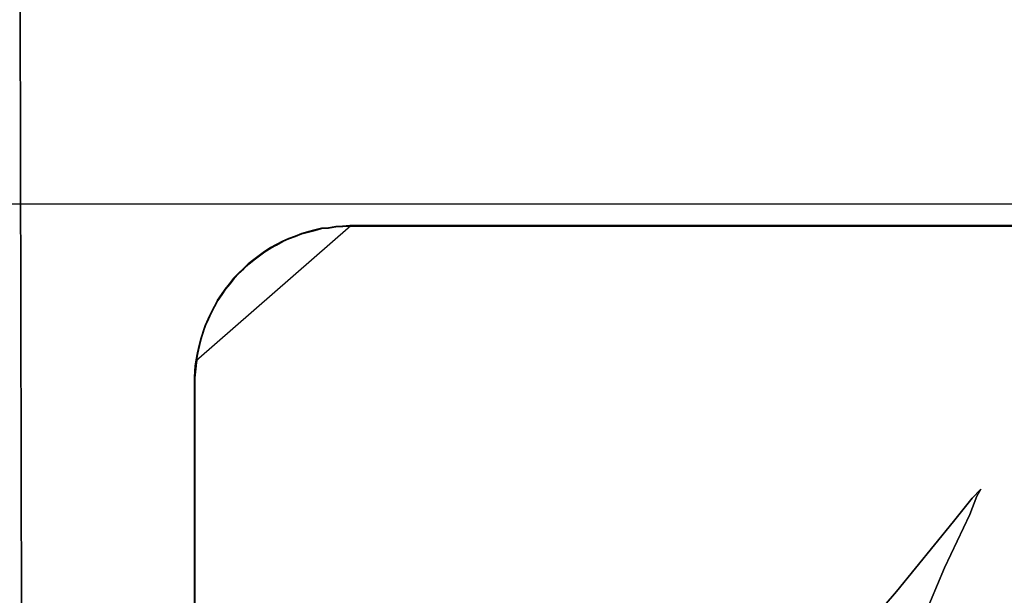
# Model space of a CAD drawing. Header units: millimetres. Extents: x 18084 to 52399, y 38174 to 56392.
# Tile 235 of 250: x 26250.86 to 26263.36, y 53687.06 to 53694.37. Entities that reach past the tile are written whole.
import ezdxf

# ---------------------------------------------------------------- set-up
doc = ezdxf.new("R2010")
doc.units = ezdxf.units.MM
doc.header["$LTSCALE"] = 100
doc.layers.add('45', color=7, linetype='Continuous')
doc.layers.add('50', color=7, linetype='Continuous')

msp = doc.modelspace()

# ---------------------------------------------------------------- linework, layer by layer
at = {"layer": '45', "color": 7}
for p, q in [((26250.864, 53694.566), (26250.908, 53675.476)), ((26250.864, 53694.566), (26250.908, 53675.476)), ((26250.869, 53694.562), (26250.913, 53675.481)), ((26250.869, 53694.562), (26250.913, 53675.481)), ((26253.103, 53690.044), (26255.066, 53691.757)), ((26253.103, 53690.044), (26255.066, 53691.757)), ((26254.874, 53691.746), (26254.782, 53691.729)), ((26254.874, 53691.746), (26254.782, 53691.729)), ((26254.783, 53691.726), (26254.875, 53691.743)), ((26254.783, 53691.726), (26254.875, 53691.743)), ((26254.785, 53691.724), (26254.878, 53691.74)), ((26254.785, 53691.724), (26254.878, 53691.74)), ((26254.878, 53691.741), (26254.786, 53691.724)), ((26254.878, 53691.741), (26254.786, 53691.724)), ((26254.885, 53691.745), (26254.792, 53691.729)), ((26254.885, 53691.745), (26254.792, 53691.729)), ((26254.961, 53691.751), (26254.874, 53691.746)), ((26254.961, 53691.751), (26254.874, 53691.746)), ((26254.875, 53691.743), (26254.962, 53691.748)), ((26254.875, 53691.743), (26254.962, 53691.748)), ((26254.878, 53691.74), (26254.965, 53691.746)), ((26254.965, 53691.746), (26254.878, 53691.741)), ((26254.878, 53691.74), (26254.965, 53691.746)), ((26254.965, 53691.746), (26254.878, 53691.741)), ((26254.973, 53691.751), (26254.885, 53691.745)), ((26254.973, 53691.751), (26254.885, 53691.745)), ((26255.054, 53691.757), (26254.961, 53691.751)), ((26255.054, 53691.757), (26254.961, 53691.751)), ((26254.962, 53691.748), (26255.054, 53691.754)), ((26254.962, 53691.748), (26255.054, 53691.754)), ((26255.057, 53691.752), (26254.965, 53691.746)), ((26255.057, 53691.752), (26254.965, 53691.746)), ((26254.965, 53691.746), (26255.057, 53691.751)), ((26254.965, 53691.746), (26255.057, 53691.751)), ((26255.066, 53691.757), (26254.973, 53691.751)), ((26255.066, 53691.757), (26254.973, 53691.751)), ((26264.741, 53691.757), (26255.054, 53691.757)), ((26264.741, 53691.757), (26255.054, 53691.757)), ((26255.054, 53691.754), (26264.738, 53691.754)), ((26255.054, 53691.754), (26255.054, 53691.754)), ((26255.054, 53691.754), (26264.738, 53691.754)), ((26255.054, 53691.754), (26255.054, 53691.754)), ((26264.737, 53691.752), (26255.057, 53691.752)), ((26264.737, 53691.752), (26255.057, 53691.752)), ((26255.057, 53691.751), (26264.735, 53691.751)), ((26255.057, 53691.751), (26255.057, 53691.751)), ((26255.057, 53691.751), (26264.735, 53691.751)), ((26255.057, 53691.751), (26255.057, 53691.751)), ((26255.066, 53691.757), (26255.066, 53691.757)), ((26255.066, 53691.757), (26255.066, 53691.757)), ((26254.358, 53691.624), (26254.276, 53691.591)), ((26254.358, 53691.624), (26254.276, 53691.591)), ((26254.277, 53691.589), (26254.359, 53691.622)), ((26254.277, 53691.589), (26254.359, 53691.622)), ((26254.28, 53691.586), (26254.362, 53691.619)), ((26254.28, 53691.586), (26254.362, 53691.619)), ((26254.362, 53691.62), (26254.281, 53691.587)), ((26254.362, 53691.62), (26254.281, 53691.587)), ((26254.366, 53691.624), (26254.284, 53691.59)), ((26254.366, 53691.624), (26254.284, 53691.59)), ((26254.44, 53691.657), (26254.358, 53691.624)), ((26254.44, 53691.657), (26254.358, 53691.624)), ((26254.359, 53691.622), (26254.44, 53691.655)), ((26254.359, 53691.622), (26254.44, 53691.655)), ((26254.444, 53691.653), (26254.362, 53691.62)), ((26254.444, 53691.653), (26254.362, 53691.62)), ((26254.362, 53691.619), (26254.443, 53691.652)), ((26254.362, 53691.619), (26254.443, 53691.652)), ((26254.448, 53691.657), (26254.366, 53691.624)), ((26254.448, 53691.657), (26254.366, 53691.624)), ((26254.527, 53691.68), (26254.44, 53691.657)), ((26254.527, 53691.68), (26254.44, 53691.657)), ((26254.44, 53691.655), (26254.527, 53691.677)), ((26254.44, 53691.655), (26254.527, 53691.677)), ((26254.443, 53691.652), (26254.53, 53691.674)), ((26254.443, 53691.652), (26254.53, 53691.674)), ((26254.53, 53691.675), (26254.444, 53691.653)), ((26254.53, 53691.675), (26254.444, 53691.653)), ((26254.535, 53691.679), (26254.448, 53691.657)), ((26254.535, 53691.679), (26254.448, 53691.657)), ((26254.608, 53691.702), (26254.527, 53691.68)), ((26254.608, 53691.702), (26254.527, 53691.68)), ((26254.527, 53691.677), (26254.609, 53691.699)), ((26254.527, 53691.677), (26254.609, 53691.699)), ((26254.612, 53691.697), (26254.53, 53691.675)), ((26254.612, 53691.697), (26254.53, 53691.675)), ((26254.53, 53691.674), (26254.612, 53691.696)), ((26254.53, 53691.674), (26254.612, 53691.696)), ((26254.617, 53691.701), (26254.535, 53691.679)), ((26254.617, 53691.701), (26254.535, 53691.679)), ((26254.695, 53691.724), (26254.608, 53691.702)), ((26254.695, 53691.724), (26254.608, 53691.702)), ((26254.609, 53691.699), (26254.696, 53691.721)), ((26254.609, 53691.699), (26254.696, 53691.721)), ((26254.699, 53691.719), (26254.612, 53691.697)), ((26254.699, 53691.719), (26254.612, 53691.697)), ((26254.612, 53691.696), (26254.698, 53691.718)), ((26254.612, 53691.696), (26254.698, 53691.718)), ((26254.705, 53691.723), (26254.617, 53691.701)), ((26254.705, 53691.723), (26254.617, 53691.701)), ((26254.782, 53691.729), (26254.695, 53691.724)), ((26254.782, 53691.729), (26254.695, 53691.724)), ((26254.696, 53691.721), (26254.783, 53691.726)), ((26254.696, 53691.721), (26254.783, 53691.726)), ((26254.698, 53691.718), (26254.785, 53691.724)), ((26254.698, 53691.718), (26254.785, 53691.724)), ((26254.786, 53691.724), (26254.699, 53691.719)), ((26254.786, 53691.724), (26254.699, 53691.719)), ((26254.792, 53691.729), (26254.705, 53691.723)), ((26254.792, 53691.729), (26254.705, 53691.723)), ((26254.119, 53691.514), (26254.048, 53691.476)), ((26254.119, 53691.514), (26254.048, 53691.476)), ((26254.049, 53691.473), (26254.12, 53691.512)), ((26254.049, 53691.473), (26254.12, 53691.512)), ((26254.123, 53691.51), (26254.052, 53691.471)), ((26254.123, 53691.51), (26254.052, 53691.471)), ((26254.052, 53691.471), (26254.123, 53691.509)), ((26254.052, 53691.471), (26254.123, 53691.509)), ((26254.125, 53691.513), (26254.054, 53691.474)), ((26254.125, 53691.513), (26254.054, 53691.474)), ((26254.2, 53691.558), (26254.119, 53691.514)), ((26254.2, 53691.558), (26254.119, 53691.514)), ((26254.12, 53691.512), (26254.201, 53691.556)), ((26254.12, 53691.512), (26254.201, 53691.556)), ((26254.205, 53691.554), (26254.123, 53691.51)), ((26254.205, 53691.554), (26254.123, 53691.51)), ((26254.123, 53691.509), (26254.204, 53691.553)), ((26254.123, 53691.509), (26254.204, 53691.553)), ((26254.207, 53691.557), (26254.125, 53691.513)), ((26254.207, 53691.557), (26254.125, 53691.513)), ((26254.276, 53691.591), (26254.2, 53691.558)), ((26254.276, 53691.591), (26254.2, 53691.558)), ((26254.201, 53691.556), (26254.277, 53691.589)), ((26254.201, 53691.556), (26254.277, 53691.589)), ((26254.204, 53691.553), (26254.28, 53691.586)), ((26254.204, 53691.553), (26254.28, 53691.586)), ((26254.281, 53691.587), (26254.205, 53691.554)), ((26254.281, 53691.587), (26254.205, 53691.554)), ((26254.284, 53691.59), (26254.207, 53691.557)), ((26254.284, 53691.59), (26254.207, 53691.557)), ((26253.901, 53691.377), (26253.836, 53691.327)), ((26253.901, 53691.377), (26253.836, 53691.327)), ((26253.837, 53691.325), (26253.902, 53691.374)), ((26253.837, 53691.325), (26253.902, 53691.374)), ((26253.84, 53691.322), (26253.905, 53691.372)), ((26253.84, 53691.322), (26253.905, 53691.372)), ((26253.907, 53691.374), (26253.841, 53691.324)), ((26253.907, 53691.374), (26253.841, 53691.324)), ((26253.906, 53691.372), (26253.841, 53691.323)), ((26253.906, 53691.372), (26253.841, 53691.323)), ((26253.972, 53691.426), (26253.901, 53691.377)), ((26253.972, 53691.426), (26253.901, 53691.377)), ((26253.902, 53691.374), (26253.973, 53691.424)), ((26253.902, 53691.374), (26253.973, 53691.424)), ((26253.905, 53691.372), (26253.976, 53691.421)), ((26253.905, 53691.372), (26253.976, 53691.421)), ((26253.976, 53691.422), (26253.906, 53691.372)), ((26253.976, 53691.422), (26253.906, 53691.372)), ((26253.978, 53691.424), (26253.907, 53691.374)), ((26253.978, 53691.424), (26253.907, 53691.374)), ((26254.048, 53691.476), (26253.972, 53691.426)), ((26254.048, 53691.476), (26253.972, 53691.426)), ((26253.973, 53691.424), (26254.049, 53691.473)), ((26253.973, 53691.424), (26254.049, 53691.473)), ((26253.976, 53691.421), (26254.052, 53691.471)), ((26254.052, 53691.471), (26253.976, 53691.422)), ((26253.976, 53691.421), (26254.052, 53691.471)), ((26254.052, 53691.471), (26253.976, 53691.422)), ((26254.054, 53691.474), (26253.978, 53691.424)), ((26254.054, 53691.474), (26253.978, 53691.424)), ((26253.765, 53691.272), (26253.706, 53691.212)), ((26253.765, 53691.272), (26253.706, 53691.212)), ((26253.707, 53691.209), (26253.766, 53691.27)), ((26253.707, 53691.209), (26253.766, 53691.27)), ((26253.77, 53691.269), (26253.71, 53691.208)), ((26253.77, 53691.269), (26253.71, 53691.208)), ((26253.77, 53691.268), (26253.71, 53691.207)), ((26253.77, 53691.268), (26253.71, 53691.207)), ((26253.71, 53691.207), (26253.77, 53691.267)), ((26253.71, 53691.207), (26253.77, 53691.267)), ((26253.836, 53691.327), (26253.765, 53691.272)), ((26253.836, 53691.327), (26253.765, 53691.272)), ((26253.766, 53691.27), (26253.837, 53691.325)), ((26253.766, 53691.27), (26253.837, 53691.325)), ((26253.841, 53691.324), (26253.77, 53691.269)), ((26253.841, 53691.324), (26253.77, 53691.269)), ((26253.841, 53691.323), (26253.77, 53691.268)), ((26253.841, 53691.323), (26253.77, 53691.268)), ((26253.77, 53691.267), (26253.84, 53691.322)), ((26253.77, 53691.267), (26253.84, 53691.322)), ((26253.64, 53691.151), (26253.581, 53691.091)), ((26253.64, 53691.151), (26253.581, 53691.091)), ((26253.582, 53691.088), (26253.641, 53691.149)), ((26253.582, 53691.088), (26253.641, 53691.149)), ((26253.644, 53691.147), (26253.584, 53691.086)), ((26253.644, 53691.147), (26253.584, 53691.086)), ((26253.645, 53691.147), (26253.585, 53691.086)), ((26253.645, 53691.147), (26253.585, 53691.086)), ((26253.585, 53691.086), (26253.645, 53691.146)), ((26253.585, 53691.086), (26253.645, 53691.146)), ((26253.706, 53691.212), (26253.64, 53691.151)), ((26253.706, 53691.212), (26253.64, 53691.151)), ((26253.641, 53691.149), (26253.707, 53691.209)), ((26253.641, 53691.149), (26253.707, 53691.209)), ((26253.71, 53691.208), (26253.644, 53691.147)), ((26253.71, 53691.208), (26253.644, 53691.147)), ((26253.645, 53691.146), (26253.71, 53691.207)), ((26253.71, 53691.207), (26253.645, 53691.147)), ((26253.645, 53691.146), (26253.71, 53691.207)), ((26253.71, 53691.207), (26253.645, 53691.147)), ((26253.526, 53691.019), (26253.472, 53690.953)), ((26253.526, 53691.019), (26253.472, 53690.953)), ((26253.473, 53690.95), (26253.527, 53691.016)), ((26253.473, 53690.95), (26253.527, 53691.016)), ((26253.529, 53691.014), (26253.475, 53690.948)), ((26253.529, 53691.014), (26253.475, 53690.948)), ((26253.476, 53690.948), (26253.531, 53691.014)), ((26253.476, 53690.948), (26253.531, 53691.014)), ((26253.531, 53691.014), (26253.477, 53690.948)), ((26253.531, 53691.014), (26253.477, 53690.948)), ((26253.581, 53691.091), (26253.526, 53691.019)), ((26253.581, 53691.091), (26253.526, 53691.019)), ((26253.527, 53691.016), (26253.582, 53691.088)), ((26253.527, 53691.016), (26253.582, 53691.088)), ((26253.584, 53691.086), (26253.529, 53691.014)), ((26253.584, 53691.086), (26253.529, 53691.014)), ((26253.531, 53691.014), (26253.585, 53691.086)), ((26253.585, 53691.086), (26253.531, 53691.014)), ((26253.531, 53691.014), (26253.585, 53691.086)), ((26253.585, 53691.086), (26253.531, 53691.014)), ((26253.423, 53690.881), (26253.374, 53690.81)), ((26253.423, 53690.881), (26253.374, 53690.81)), ((26253.375, 53690.807), (26253.424, 53690.879)), ((26253.375, 53690.807), (26253.424, 53690.879)), ((26253.425, 53690.876), (26253.376, 53690.803)), ((26253.425, 53690.876), (26253.376, 53690.803)), ((26253.379, 53690.805), (26253.428, 53690.877)), ((26253.428, 53690.877), (26253.379, 53690.805)), ((26253.379, 53690.805), (26253.428, 53690.877)), ((26253.428, 53690.877), (26253.379, 53690.805)), ((26253.472, 53690.953), (26253.423, 53690.881)), ((26253.472, 53690.953), (26253.423, 53690.881)), ((26253.424, 53690.879), (26253.473, 53690.95)), ((26253.424, 53690.879), (26253.473, 53690.95)), ((26253.475, 53690.948), (26253.425, 53690.876)), ((26253.475, 53690.948), (26253.425, 53690.876)), ((26253.428, 53690.877), (26253.476, 53690.948)), ((26253.477, 53690.948), (26253.428, 53690.877)), ((26253.428, 53690.877), (26253.476, 53690.948)), ((26253.477, 53690.948), (26253.428, 53690.877)), ((26253.374, 53690.81), (26253.331, 53690.727)), ((26253.374, 53690.81), (26253.331, 53690.727)), ((26253.332, 53690.725), (26253.375, 53690.807)), ((26253.332, 53690.725), (26253.375, 53690.807)), ((26253.376, 53690.803), (26253.332, 53690.72)), ((26253.376, 53690.803), (26253.332, 53690.72)), ((26253.335, 53690.722), (26253.379, 53690.805)), ((26253.379, 53690.805), (26253.335, 53690.723)), ((26253.335, 53690.722), (26253.379, 53690.805)), ((26253.379, 53690.805), (26253.335, 53690.723)), ((26253.293, 53690.656), (26253.254, 53690.573)), ((26253.293, 53690.656), (26253.254, 53690.573)), ((26253.256, 53690.571), (26253.294, 53690.653)), ((26253.256, 53690.571), (26253.294, 53690.653)), ((26253.294, 53690.648), (26253.256, 53690.565)), ((26253.294, 53690.648), (26253.256, 53690.565)), ((26253.259, 53690.568), (26253.297, 53690.651)), ((26253.297, 53690.651), (26253.259, 53690.569)), ((26253.259, 53690.568), (26253.297, 53690.651)), ((26253.297, 53690.651), (26253.259, 53690.569)), ((26253.331, 53690.727), (26253.293, 53690.656)), ((26253.331, 53690.727), (26253.293, 53690.656)), ((26253.294, 53690.653), (26253.332, 53690.725)), ((26253.294, 53690.653), (26253.332, 53690.725)), ((26253.332, 53690.72), (26253.294, 53690.648)), ((26253.332, 53690.72), (26253.294, 53690.648)), ((26253.335, 53690.723), (26253.297, 53690.651)), ((26253.335, 53690.723), (26253.297, 53690.651)), ((26253.297, 53690.651), (26253.335, 53690.722)), ((26253.297, 53690.651), (26253.335, 53690.722)), ((26253.216, 53690.491), (26253.189, 53690.408)), ((26253.216, 53690.491), (26253.189, 53690.408)), ((26253.19, 53690.406), (26253.217, 53690.488)), ((26253.19, 53690.406), (26253.217, 53690.488)), ((26253.218, 53690.482), (26253.19, 53690.399)), ((26253.218, 53690.482), (26253.19, 53690.399)), ((26253.194, 53690.403), (26253.221, 53690.486)), ((26253.221, 53690.486), (26253.194, 53690.404)), ((26253.194, 53690.403), (26253.221, 53690.486)), ((26253.221, 53690.486), (26253.194, 53690.404)), ((26253.254, 53690.573), (26253.216, 53690.491)), ((26253.254, 53690.573), (26253.216, 53690.491)), ((26253.217, 53690.488), (26253.256, 53690.571)), ((26253.217, 53690.488), (26253.256, 53690.571)), ((26253.256, 53690.565), (26253.218, 53690.482)), ((26253.256, 53690.565), (26253.218, 53690.482)), ((26253.259, 53690.569), (26253.221, 53690.486)), ((26253.259, 53690.569), (26253.221, 53690.486)), ((26253.221, 53690.486), (26253.259, 53690.568)), ((26253.221, 53690.486), (26253.259, 53690.568)), ((26253.189, 53690.408), (26253.162, 53690.32)), ((26253.189, 53690.408), (26253.162, 53690.32)), ((26253.163, 53690.318), (26253.19, 53690.406)), ((26253.163, 53690.318), (26253.19, 53690.406)), ((26253.19, 53690.399), (26253.163, 53690.31)), ((26253.19, 53690.399), (26253.163, 53690.31)), ((26253.194, 53690.404), (26253.167, 53690.316)), ((26253.194, 53690.404), (26253.167, 53690.316)), ((26253.167, 53690.315), (26253.194, 53690.403)), ((26253.167, 53690.315), (26253.194, 53690.403)), ((26253.14, 53690.238), (26253.119, 53690.144)), ((26253.14, 53690.238), (26253.119, 53690.144)), ((26253.12, 53690.141), (26253.141, 53690.235)), ((26253.12, 53690.141), (26253.141, 53690.235)), ((26253.123, 53690.139), (26253.145, 53690.233)), ((26253.123, 53690.139), (26253.145, 53690.233)), ((26253.145, 53690.233), (26253.124, 53690.14)), ((26253.145, 53690.233), (26253.124, 53690.14)), ((26253.162, 53690.32), (26253.14, 53690.238)), ((26253.162, 53690.32), (26253.14, 53690.238)), ((26253.141, 53690.235), (26253.163, 53690.318)), ((26253.141, 53690.235), (26253.163, 53690.318)), ((26253.163, 53690.31), (26253.141, 53690.227)), ((26253.163, 53690.31), (26253.141, 53690.227)), ((26253.167, 53690.316), (26253.145, 53690.233)), ((26253.167, 53690.316), (26253.145, 53690.233)), ((26253.145, 53690.233), (26253.167, 53690.315)), ((26253.145, 53690.233), (26253.167, 53690.315)), ((26253.119, 53690.144), (26253.102, 53690.056)), ((26253.119, 53690.144), (26253.102, 53690.056)), ((26253.103, 53690.053), (26253.12, 53690.141)), ((26253.103, 53690.053), (26253.12, 53690.141)), ((26253.119, 53690.133), (26253.103, 53690.044)), ((26253.119, 53690.133), (26253.103, 53690.044)), ((26253.124, 53690.14), (26253.107, 53690.052)), ((26253.124, 53690.14), (26253.107, 53690.052)), ((26253.107, 53690.051), (26253.123, 53690.139)), ((26253.107, 53690.051), (26253.123, 53690.139)), ((26253.141, 53690.227), (26253.119, 53690.133)), ((26253.141, 53690.227), (26253.119, 53690.133)), ((26253.081, 53689.742), (26253.115, 53690.057)), ((26253.081, 53689.742), (26253.115, 53690.057)), ((26253.102, 53690.056), (26253.091, 53689.979)), ((26253.102, 53690.056), (26253.091, 53689.979)), ((26253.092, 53689.976), (26253.103, 53690.053)), ((26253.092, 53689.976), (26253.103, 53690.053)), ((26253.107, 53690.052), (26253.096, 53689.975)), ((26253.107, 53690.052), (26253.096, 53689.975)), ((26253.096, 53689.974), (26253.107, 53690.051)), ((26253.096, 53689.974), (26253.107, 53690.051)), ((26253.115, 53690.057), (26253.098, 53689.977)), ((26253.115, 53690.057), (26253.098, 53689.977)), ((26253.115, 53690.057), (26253.115, 53690.057)), ((26253.115, 53690.057), (26253.115, 53690.057)), ((26253.086, 53689.907), (26253.081, 53689.83)), ((26253.086, 53689.907), (26253.081, 53689.83)), ((26253.089, 53689.902), (26253.081, 53689.822)), ((26253.089, 53689.902), (26253.081, 53689.822)), ((26253.082, 53689.828), (26253.087, 53689.905)), ((26253.082, 53689.828), (26253.087, 53689.905)), ((26253.085, 53689.826), (26253.091, 53689.903)), ((26253.091, 53689.903), (26253.085, 53689.826)), ((26253.085, 53689.826), (26253.091, 53689.903)), ((26253.091, 53689.903), (26253.085, 53689.826)), ((26253.091, 53689.979), (26253.086, 53689.907)), ((26253.091, 53689.979), (26253.086, 53689.907)), ((26253.087, 53689.905), (26253.092, 53689.976)), ((26253.087, 53689.905), (26253.092, 53689.976)), ((26253.098, 53689.977), (26253.089, 53689.902)), ((26253.098, 53689.977), (26253.089, 53689.902)), ((26253.096, 53689.975), (26253.091, 53689.903)), ((26253.096, 53689.975), (26253.091, 53689.903)), ((26253.091, 53689.903), (26253.096, 53689.974)), ((26253.091, 53689.903), (26253.096, 53689.974)), ((26253.081, 53689.83), (26253.081, 53689.753)), ((26253.081, 53689.83), (26253.081, 53689.753)), ((26253.081, 53689.822), (26253.081, 53689.742)), ((26253.081, 53689.822), (26253.081, 53689.742)), ((26253.081, 53689.756), (26253.081, 53689.756)), ((26253.081, 53689.756), (26253.081, 53689.756)), ((26253.081, 53689.756), (26253.081, 53689.756)), ((26253.081, 53672.396), (26253.081, 53689.756)), ((26253.081, 53689.756), (26253.081, 53672.396)), ((26253.081, 53689.756), (26253.081, 53689.756)), ((26253.081, 53689.756), (26253.081, 53689.756)), ((26253.081, 53689.756), (26253.081, 53689.756)), ((26253.081, 53672.396), (26253.081, 53689.756)), ((26253.081, 53689.756), (26253.081, 53672.396)), ((26253.081, 53689.753), (26253.081, 53689.753)), ((26253.081, 53689.753), (26253.081, 53675.477)), ((26253.081, 53689.753), (26253.081, 53689.753)), ((26253.081, 53689.753), (26253.081, 53675.477)), ((26253.082, 53689.751), (26253.082, 53689.828)), ((26253.082, 53689.751), (26253.082, 53689.828)), ((26253.082, 53675.476), (26253.082, 53689.751)), ((26253.082, 53689.751), (26253.082, 53689.751)), ((26253.082, 53675.476), (26253.082, 53689.751)), ((26253.082, 53689.751), (26253.082, 53689.751)), ((26253.085, 53689.749), (26253.085, 53689.826)), ((26253.085, 53689.826), (26253.085, 53689.749)), ((26253.085, 53689.749), (26253.085, 53689.826)), ((26253.085, 53689.826), (26253.085, 53689.749)), ((26253.085, 53675.481), (26253.085, 53689.749)), ((26253.085, 53689.749), (26253.085, 53675.48)), ((26253.085, 53675.481), (26253.085, 53689.749)), ((26253.085, 53689.749), (26253.085, 53675.48)), ((26263.065, 53688.409), (26262.951, 53688.293)), ((26263.065, 53688.409), (26262.951, 53688.293)), ((26263.011, 53688.321), (26263.065, 53688.409)), ((26263.011, 53688.321), (26263.065, 53688.409)), ((26262.951, 53688.293), (26262.717, 53687.996)), ((26262.951, 53688.293), (26262.717, 53687.996)), ((26262.924, 53688.084), (26263.011, 53688.321)), ((26262.924, 53688.084), (26263.011, 53688.321)), ((26262.717, 53687.996), (26261.993, 53687.11)), ((26262.717, 53687.996), (26261.993, 53687.11)), ((26262.603, 53687.407), (26262.924, 53688.084)), ((26262.603, 53687.407), (26262.924, 53688.084)), ((26262.314, 53686.73), (26262.603, 53687.407)), ((26262.314, 53686.73), (26262.603, 53687.407)), ((26261.993, 53687.11), (26261.237, 53686.23)), ((26261.993, 53687.11), (26261.237, 53686.23))]:
    msp.add_line(p, q, dxfattribs=at)
at = {"layer": '45', "color": 59}
for p, q in [((26255.053, 53691.757), (26264.742, 53691.757)), ((26264.742, 53691.757), (26255.053, 53691.757)), ((26255.053, 53691.757), (26255.053, 53691.757)), ((26255.053, 53691.757), (26264.742, 53691.757)), ((26264.742, 53691.757), (26255.053, 53691.757)), ((26255.053, 53691.757), (26255.053, 53691.757))]:
    msp.add_line(p, q, dxfattribs=at)
at = {"layer": '45', "color": 139}
for p, q in [((26262.951, 53688.293), (26263.065, 53688.409)), ((26263.065, 53688.409), (26262.951, 53688.293)), ((26262.951, 53688.293), (26263.065, 53688.409)), ((26263.065, 53688.409), (26262.951, 53688.293)), ((26263.065, 53688.409), (26263.011, 53688.321)), ((26263.011, 53688.321), (26263.065, 53688.409)), ((26263.065, 53688.409), (26263.011, 53688.321)), ((26263.011, 53688.321), (26263.065, 53688.409)), ((26262.717, 53687.996), (26262.951, 53688.293)), ((26262.951, 53688.293), (26262.717, 53687.996)), ((26262.717, 53687.996), (26262.951, 53688.293)), ((26262.951, 53688.293), (26262.717, 53687.996)), ((26263.011, 53688.321), (26262.924, 53688.084)), ((26262.924, 53688.084), (26263.011, 53688.321)), ((26263.011, 53688.321), (26262.924, 53688.084)), ((26262.924, 53688.084), (26263.011, 53688.321)), ((26261.993, 53687.11), (26262.717, 53687.996)), ((26262.717, 53687.996), (26261.993, 53687.11)), ((26261.993, 53687.11), (26262.717, 53687.996)), ((26262.717, 53687.996), (26261.993, 53687.11)), ((26262.924, 53688.084), (26262.603, 53687.407)), ((26262.603, 53687.407), (26262.924, 53688.084)), ((26262.924, 53688.084), (26262.603, 53687.407)), ((26262.603, 53687.407), (26262.924, 53688.084)), ((26262.603, 53687.407), (26262.314, 53686.73)), ((26262.314, 53686.73), (26262.603, 53687.407)), ((26262.603, 53687.407), (26262.314, 53686.73)), ((26262.314, 53686.73), (26262.603, 53687.407)), ((26261.237, 53686.23), (26261.993, 53687.11)), ((26261.993, 53687.11), (26261.237, 53686.23)), ((26261.237, 53686.23), (26261.993, 53687.11)), ((26261.993, 53687.11), (26261.237, 53686.23))]:
    msp.add_line(p, q, dxfattribs=at)
at = {"layer": '45', "color": 254}
for p, q in [((26263.065, 53688.409), (26262.951, 53688.293)), ((26263.065, 53688.409), (26262.951, 53688.293)), ((26263.011, 53688.321), (26263.065, 53688.409)), ((26263.011, 53688.321), (26263.065, 53688.409)), ((26262.951, 53688.293), (26262.717, 53687.996)), ((26262.951, 53688.293), (26262.717, 53687.996)), ((26262.924, 53688.084), (26263.011, 53688.321)), ((26262.924, 53688.084), (26263.011, 53688.321)), ((26262.717, 53687.996), (26261.993, 53687.11)), ((26262.717, 53687.996), (26261.993, 53687.11)), ((26262.603, 53687.407), (26262.924, 53688.084)), ((26262.603, 53687.407), (26262.924, 53688.084)), ((26262.314, 53686.73), (26262.603, 53687.407)), ((26262.314, 53686.73), (26262.603, 53687.407)), ((26261.993, 53687.11), (26261.237, 53686.23)), ((26261.993, 53687.11), (26261.237, 53686.23))]:
    msp.add_line(p, q, dxfattribs=at)
at = {"layer": '50', "color": 7}
msp.add_lwpolyline([(25859.86, 53646.928), (25859.86, 53692.034), (26292.01, 53692.034), (26292.01, 53646.928)], dxfattribs=at)
msp.add_lwpolyline([(25859.86, 53646.928), (25859.86, 53692.034), (26292.01, 53692.034), (26292.01, 53646.928)], dxfattribs=at)
at = {"layer": '50', "color": 59}
msp.add_lwpolyline([(25859.86, 53692.034), (26292.01, 53692.034), (26292.01, 53646.928), (25859.86, 53646.928), (25859.86, 53692.034)], close=True, dxfattribs=at)
msp.add_lwpolyline([(25859.86, 53692.034), (26292.01, 53692.034), (26292.01, 53646.928), (25859.86, 53646.928), (25859.86, 53692.034)], close=True, dxfattribs=at)

doc.saveas('drawing.dxf')
